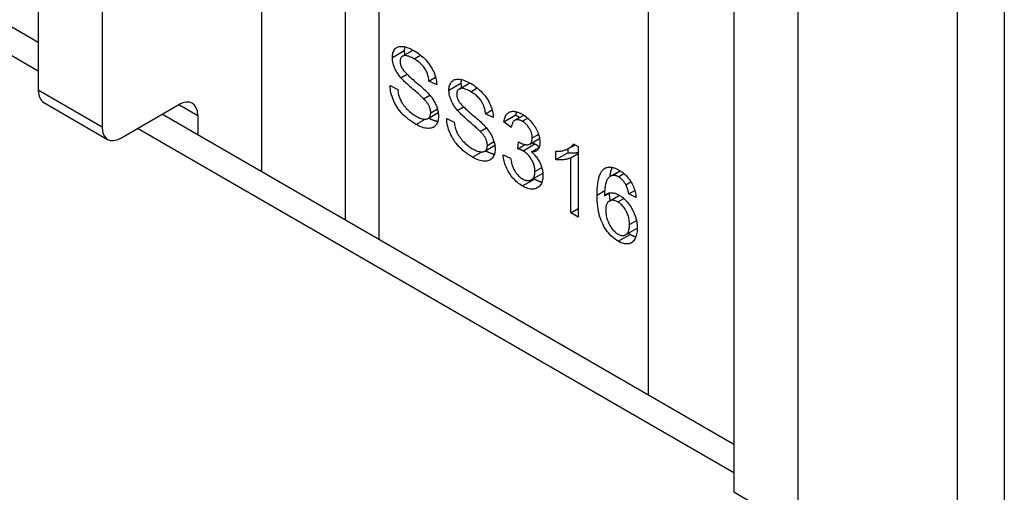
# Model space of a CAD drawing. Header units: inches. Extents: x 532.4 to 626.5, y 208.9 to 290.2.
# Tile 120 of 122: x 625.351 to 626.497, y 240.332 to 240.882. Entities that reach past the tile are written whole.
import ezdxf

# ---------------------------------------------------------------- set-up
doc = ezdxf.new("R2010")
doc.units = ezdxf.units.IN
doc.header["$MEASUREMENT"] = 0
doc.layers.add('Visible Edges(ANSI)', color=7, linetype='Continuous', lineweight=25)
doc.layers.add('Visible Tangent Edges(ANSI)', color=7, linetype='Continuous', lineweight=25)

msp = doc.modelspace()

# ---------------------------------------------------------------- linework, layer by layer
at = {"layer": 'Visible Edges(ANSI)'}
for p, q in [((584.0792, 264.6964), (625.3725, 240.8557)), ((625.7296, 241.648), (625.7296, 240.6495)), ((625.3725, 241.5656), (625.3725, 240.7998)), ((625.4468, 241.5228), (625.4468, 240.7569)), ((626.4969, 241.3664), (626.4969, 239.3252)), ((626.1821, 241.0982), (626.1821, 240.3323)), ((626.2564, 241.0553), (626.2564, 240.2894)), ((625.7964, 240.8394), (625.8087, 240.8465)), ((625.7946, 240.8144), (625.8017, 240.8185)), ((625.8272, 240.8106), (625.8348, 240.815)), ((625.8362, 240.8063), (625.8272, 240.8106)), ((625.7819, 240.8052), (625.7908, 240.8009)), ((625.8623, 240.8013), (625.8747, 240.8084)), ((625.821, 240.79), (625.8281, 240.7942)), ((625.3789, 240.7856), (625.4532, 240.7427)), ((625.4687, 240.7442), (625.5362, 240.7832)), ((625.8605, 240.7763), (625.8676, 240.7804)), ((625.8931, 240.7726), (625.9007, 240.777)), ((625.5171, 240.7722), (626.1821, 240.3882)), ((625.5581, 240.7706), (625.5581, 240.7485)), ((625.8262, 240.7671), (625.8379, 240.7738)), ((625.8479, 240.7671), (625.8567, 240.7629)), ((625.9021, 240.7682), (625.8931, 240.7726)), ((625.9144, 240.7632), (625.9283, 240.7713)), ((625.9272, 240.7649), (625.9376, 240.7709)), ((625.9283, 240.7713), (625.9325, 240.768)), ((625.8869, 240.752), (625.894, 240.7561)), ((625.923, 240.7564), (625.9144, 240.7632)), ((625.9446, 240.7372), (625.9559, 240.7438)), ((625.8921, 240.729), (625.9039, 240.7358)), ((625.9306, 240.7317), (625.9316, 240.74)), ((625.9306, 240.7317), (625.9392, 240.7367)), ((625.9466, 240.7281), (625.9553, 240.7331)), ((625.9889, 240.7317), (625.9889, 240.7272)), ((625.9897, 240.7322), (625.9973, 240.7365)), ((625.9954, 240.7376), (626.001, 240.7344)), ((626.001, 240.7344), (626.001, 240.6524)), ((625.9135, 240.7246), (625.9222, 240.7209)), ((625.975, 240.7192), (625.975, 240.7289)), ((625.975, 240.7192), (625.9889, 240.7272)), ((625.9923, 240.7213), (626.001, 240.7263)), ((625.9923, 240.6574), (625.9923, 240.7213)), ((625.9463, 240.6957), (625.9597, 240.7034)), ((626.0385, 240.6999), (626.0496, 240.7063)), ((626.0405, 240.7007), (626.0499, 240.7061)), ((626.0565, 240.6898), (626.0623, 240.6932)), ((626.0315, 240.6769), (626.0379, 240.6805)), ((626.0372, 240.671), (626.0489, 240.6777)), ((626.0598, 240.6793), (626.0667, 240.6833)), ((626.0684, 240.6751), (626.0598, 240.6793)), ((625.9923, 240.6574), (626.001, 240.6624)), ((626.001, 240.6524), (625.9923, 240.6574)), ((626.0561, 240.6318), (626.0696, 240.6396))]:
    msp.add_line(p, q, dxfattribs=at)
at = {"layer": 'Visible Edges(ANSI)', "flags": 128}
for points in [[(625.7846, 240.8379), (625.7846, 240.8394), (625.7848, 240.8409), (625.785, 240.8422), (625.7853, 240.8435), (625.7858, 240.8447), (625.7863, 240.8458), (625.7869, 240.8468), (625.7876, 240.8477), (625.7884, 240.8486), (625.7893, 240.8493), (625.7903, 240.8498), (625.7914, 240.8503), (625.7925, 240.8506), (625.7938, 240.8508), (625.7951, 240.8508), (625.7965, 240.8508), (625.798, 240.8506), (625.7995, 240.8502), (625.8011, 240.8498), (625.8027, 240.8493), (625.8043, 240.8486), (625.806, 240.8479), (625.8078, 240.847), (625.8095, 240.846)], [(625.799, 240.8504), (625.7989, 240.8502), (625.7989, 240.85), (625.7989, 240.8499), (625.7988, 240.8497), (625.7988, 240.8495), (625.7988, 240.8493), (625.7987, 240.8492), (625.7987, 240.849), (625.7987, 240.8488), (625.7987, 240.8486), (625.7986, 240.8484), (625.7986, 240.8483), (625.7986, 240.8481), (625.7986, 240.8479), (625.7986, 240.8477), (625.7986, 240.8475), (625.7985, 240.8473), (625.7985, 240.8471), (625.7985, 240.8469), (625.7985, 240.8467), (625.7985, 240.8465), (625.7985, 240.8464), (625.7985, 240.8462), (625.7985, 240.846)], [(625.7985, 240.846), (625.7985, 240.8457), (625.7985, 240.8455), (625.7985, 240.8453), (625.7985, 240.8451), (625.7985, 240.8449), (625.7985, 240.8447), (625.7985, 240.8445), (625.7986, 240.8443), (625.7986, 240.8441), (625.7986, 240.8439), (625.7986, 240.8436), (625.7986, 240.8434), (625.7986, 240.8432), (625.7987, 240.843), (625.7987, 240.8428), (625.7987, 240.8426), (625.7988, 240.8424), (625.7988, 240.8422), (625.7988, 240.8419), (625.7988, 240.8417), (625.7989, 240.8415), (625.7989, 240.8413), (625.799, 240.8411), (625.799, 240.8409)], [(625.8095, 240.846), (625.8115, 240.8449), (625.8134, 240.8437), (625.8152, 240.8424), (625.8169, 240.841), (625.8186, 240.8396), (625.8203, 240.8382), (625.8219, 240.8367), (625.8234, 240.8351), (625.8249, 240.8335), (625.8262, 240.8318), (625.8275, 240.8301), (625.8287, 240.8284), (625.8299, 240.8266), (625.8309, 240.8248), (625.8318, 240.823), (625.8327, 240.8211), (625.8335, 240.8192), (625.8341, 240.8174), (625.8347, 240.8155), (625.8352, 240.8136), (625.8356, 240.8118), (625.8359, 240.8099), (625.8361, 240.8081), (625.8362, 240.8063)], [(625.7946, 240.8144), (625.7938, 240.8154), (625.793, 240.8164), (625.7922, 240.8174), (625.7915, 240.8184), (625.7908, 240.8194), (625.7902, 240.8204), (625.7896, 240.8214), (625.789, 240.8224), (625.7885, 240.8234), (625.788, 240.8244), (625.7875, 240.8253), (625.7871, 240.8263), (625.7867, 240.8273), (625.7863, 240.8283), (625.786, 240.8293), (625.7857, 240.8303), (625.7854, 240.8313), (625.7852, 240.8322), (625.785, 240.8332), (625.7849, 240.8341), (625.7847, 240.8351), (625.7847, 240.836), (625.7846, 240.837), (625.7846, 240.8379)], [(625.8099, 240.8363), (625.8085, 240.8371), (625.8072, 240.8378), (625.8059, 240.8384), (625.8047, 240.8389), (625.8036, 240.8393), (625.8025, 240.8396), (625.8015, 240.8399), (625.8006, 240.8401), (625.7997, 240.8401), (625.7989, 240.8401), (625.7982, 240.84), (625.7975, 240.8399), (625.7969, 240.8396), (625.7963, 240.8393), (625.7958, 240.839), (625.7953, 240.8386), (625.7949, 240.8381), (625.7946, 240.8376), (625.7943, 240.837), (625.794, 240.8364), (625.7938, 240.8358), (625.7937, 240.835), (625.7936, 240.8343), (625.7936, 240.8335)], [(625.8272, 240.8106), (625.8271, 240.812), (625.8269, 240.8133), (625.8266, 240.8146), (625.8264, 240.8159), (625.826, 240.8171), (625.8256, 240.8184), (625.8252, 240.8196), (625.8247, 240.8207), (625.8242, 240.8219), (625.8236, 240.823), (625.823, 240.8241), (625.8223, 240.8252), (625.8216, 240.8262), (625.8208, 240.8273), (625.82, 240.8283), (625.8191, 240.8293), (625.8181, 240.8302), (625.8171, 240.8312), (625.816, 240.8321), (625.8149, 240.833), (625.8138, 240.8338), (625.8125, 240.8347), (625.8113, 240.8355), (625.8099, 240.8363)], [(625.7936, 240.8335), (625.7936, 240.8331), (625.7936, 240.8327), (625.7936, 240.8324), (625.7937, 240.832), (625.7937, 240.8316), (625.7938, 240.8313), (625.7938, 240.8309), (625.7939, 240.8305), (625.794, 240.8302), (625.7941, 240.8298), (625.7942, 240.8294), (625.7943, 240.829), (625.7944, 240.8287), (625.7945, 240.8283), (625.7947, 240.8279), (625.7948, 240.8276), (625.795, 240.8272), (625.7951, 240.8268), (625.7953, 240.8265), (625.7955, 240.8261), (625.7957, 240.8257), (625.7959, 240.8253), (625.7961, 240.825), (625.7963, 240.8246)], [(625.7963, 240.8246), (625.7969, 240.8238), (625.7975, 240.823), (625.7983, 240.8221), (625.7991, 240.8211), (625.8001, 240.82), (625.8013, 240.8189), (625.8025, 240.8177), (625.8039, 240.8164), (625.8054, 240.8151), (625.807, 240.8137), (625.8087, 240.8122), (625.8105, 240.8106), (625.8124, 240.809), (625.8142, 240.8075), (625.8158, 240.8061), (625.8174, 240.8048), (625.8188, 240.8035), (625.8202, 240.8022), (625.8214, 240.8011), (625.8226, 240.8), (625.8237, 240.799), (625.8246, 240.798), (625.8255, 240.7971), (625.8262, 240.7963)], [(625.821, 240.79), (625.8204, 240.7906), (625.8198, 240.7912), (625.8191, 240.7918), (625.8183, 240.7926), (625.8174, 240.7934), (625.8164, 240.7943), (625.8153, 240.7953), (625.8141, 240.7964), (625.8128, 240.7975), (625.8114, 240.7987), (625.8099, 240.8), (625.8083, 240.8013), (625.8067, 240.8027), (625.8052, 240.804), (625.8038, 240.8053), (625.8025, 240.8065), (625.8012, 240.8077), (625.8, 240.8088), (625.7989, 240.8098), (625.7979, 240.8109), (625.7969, 240.8118), (625.7961, 240.8127), (625.7953, 240.8136), (625.7946, 240.8144)], [(625.8505, 240.7999), (625.8505, 240.8014), (625.8507, 240.8028), (625.8509, 240.8042), (625.8513, 240.8054), (625.8517, 240.8066), (625.8522, 240.8077), (625.8528, 240.8087), (625.8535, 240.8097), (625.8543, 240.8105), (625.8552, 240.8112), (625.8562, 240.8118), (625.8573, 240.8122), (625.8584, 240.8125), (625.8597, 240.8127), (625.861, 240.8128), (625.8624, 240.8127), (625.8639, 240.8125), (625.8654, 240.8122), (625.867, 240.8118), (625.8686, 240.8112), (625.8703, 240.8106), (625.8719, 240.8098), (625.8737, 240.809), (625.8755, 240.808)], [(625.8649, 240.8123), (625.8648, 240.8121), (625.8648, 240.812), (625.8648, 240.8118), (625.8647, 240.8116), (625.8647, 240.8115), (625.8647, 240.8113), (625.8646, 240.8111), (625.8646, 240.8109), (625.8646, 240.8108), (625.8646, 240.8106), (625.8645, 240.8104), (625.8645, 240.8102), (625.8645, 240.81), (625.8645, 240.8098), (625.8645, 240.8096), (625.8645, 240.8095), (625.8645, 240.8093), (625.8644, 240.8091), (625.8644, 240.8089), (625.8644, 240.8087), (625.8644, 240.8085), (625.8644, 240.8083), (625.8644, 240.8081), (625.8644, 240.8079)], [(625.8121, 240.7601), (625.8098, 240.7615), (625.8075, 240.763), (625.8053, 240.7645), (625.8033, 240.766), (625.8013, 240.7676), (625.7994, 240.7692), (625.7977, 240.7709), (625.796, 240.7726), (625.7944, 240.7744), (625.7929, 240.7762), (625.7915, 240.7781), (625.7902, 240.78), (625.789, 240.782), (625.7879, 240.784), (625.7868, 240.7861), (625.7858, 240.7882), (625.785, 240.7904), (625.7842, 240.7925), (625.7836, 240.7946), (625.783, 240.7967), (625.7826, 240.7989), (625.7823, 240.801), (625.782, 240.8031), (625.7819, 240.8052)], [(625.7908, 240.8009), (625.791, 240.7993), (625.7912, 240.7977), (625.7915, 240.7962), (625.7918, 240.7947), (625.7922, 240.7933), (625.7927, 240.7918), (625.7932, 240.7905), (625.7937, 240.7891), (625.7943, 240.7878), (625.795, 240.7865), (625.7958, 240.7852), (625.7966, 240.7839), (625.7976, 240.7826), (625.7986, 240.7813), (625.7997, 240.78), (625.8008, 240.7787), (625.8021, 240.7774), (625.8033, 240.7762), (625.8046, 240.775), (625.806, 240.7739), (625.8073, 240.7728), (625.8087, 240.7718), (625.8102, 240.7709), (625.8117, 240.77)], [(625.8605, 240.7763), (625.8597, 240.7773), (625.8589, 240.7783), (625.8581, 240.7793), (625.8574, 240.7803), (625.8567, 240.7813), (625.8561, 240.7823), (625.8555, 240.7833), (625.8549, 240.7843), (625.8544, 240.7853), (625.8539, 240.7863), (625.8534, 240.7873), (625.853, 240.7883), (625.8526, 240.7893), (625.8522, 240.7903), (625.8519, 240.7913), (625.8516, 240.7922), (625.8513, 240.7932), (625.8511, 240.7942), (625.8509, 240.7951), (625.8508, 240.7961), (625.8507, 240.797), (625.8506, 240.798), (625.8505, 240.7989), (625.8505, 240.7999)], [(625.8758, 240.7982), (625.8744, 240.799), (625.8731, 240.7997), (625.8719, 240.8003), (625.8707, 240.8008), (625.8695, 240.8013), (625.8685, 240.8016), (625.8675, 240.8018), (625.8665, 240.802), (625.8656, 240.8021), (625.8648, 240.8021), (625.8641, 240.802), (625.8634, 240.8018), (625.8628, 240.8016), (625.8622, 240.8013), (625.8617, 240.8009), (625.8612, 240.8005), (625.8608, 240.8), (625.8605, 240.7995), (625.8602, 240.799), (625.8599, 240.7984), (625.8597, 240.7977), (625.8596, 240.797), (625.8595, 240.7962), (625.8595, 240.7954)], [(625.8644, 240.8079), (625.8644, 240.8077), (625.8644, 240.8075), (625.8644, 240.8073), (625.8644, 240.8071), (625.8644, 240.8069), (625.8644, 240.8066), (625.8645, 240.8064), (625.8645, 240.8062), (625.8645, 240.806), (625.8645, 240.8058), (625.8645, 240.8056), (625.8645, 240.8054), (625.8646, 240.8052), (625.8646, 240.805), (625.8646, 240.8047), (625.8646, 240.8045), (625.8647, 240.8043), (625.8647, 240.8041), (625.8647, 240.8039), (625.8648, 240.8037), (625.8648, 240.8035), (625.8648, 240.8032), (625.8649, 240.803), (625.8649, 240.8028)], [(625.8755, 240.808), (625.8774, 240.8068), (625.8793, 240.8056), (625.8811, 240.8043), (625.8829, 240.803), (625.8846, 240.8016), (625.8862, 240.8001), (625.8878, 240.7986), (625.8893, 240.797), (625.8908, 240.7954), (625.8922, 240.7938), (625.8934, 240.7921), (625.8947, 240.7904), (625.8958, 240.7886), (625.8968, 240.7868), (625.8977, 240.785), (625.8986, 240.7831), (625.8994, 240.7812), (625.9, 240.7793), (625.9006, 240.7774), (625.9011, 240.7756), (625.9015, 240.7737), (625.9018, 240.7719), (625.902, 240.77), (625.9021, 240.7682)], [(625.8293, 240.7737), (625.8292, 240.7744), (625.8292, 240.775), (625.8291, 240.7757), (625.829, 240.7763), (625.8289, 240.777), (625.8288, 240.7776), (625.8286, 240.7783), (625.8284, 240.7789), (625.8282, 240.7796), (625.8279, 240.7802), (625.8277, 240.7809), (625.8273, 240.7816), (625.827, 240.7822), (625.8266, 240.7829), (625.8262, 240.7836), (625.8258, 240.7843), (625.8253, 240.785), (625.8248, 240.7857), (625.8242, 240.7864), (625.8237, 240.7871), (625.823, 240.7878), (625.8224, 240.7885), (625.8217, 240.7893), (625.821, 240.79)], [(625.8262, 240.7963), (625.8272, 240.7952), (625.8282, 240.794), (625.8291, 240.7929), (625.83, 240.7918), (625.8308, 240.7906), (625.8316, 240.7895), (625.8323, 240.7884), (625.833, 240.7872), (625.8337, 240.7861), (625.8343, 240.785), (625.8348, 240.7839), (625.8353, 240.7827), (625.8358, 240.7816), (625.8362, 240.7805), (625.8366, 240.7794), (625.837, 240.7783), (625.8373, 240.7772), (625.8375, 240.776), (625.8378, 240.7749), (625.8379, 240.7738), (625.8381, 240.7727), (625.8382, 240.7716), (625.8382, 240.7706), (625.8383, 240.7695)], [(625.8595, 240.7954), (625.8595, 240.795), (625.8595, 240.7947), (625.8595, 240.7943), (625.8596, 240.7939), (625.8596, 240.7936), (625.8597, 240.7932), (625.8597, 240.7928), (625.8598, 240.7925), (625.8599, 240.7921), (625.86, 240.7917), (625.8601, 240.7914), (625.8602, 240.791), (625.8603, 240.7906), (625.8604, 240.7902), (625.8606, 240.7899), (625.8607, 240.7895), (625.8609, 240.7891), (625.861, 240.7888), (625.8612, 240.7884), (625.8614, 240.788), (625.8616, 240.7877), (625.8618, 240.7873), (625.862, 240.7869), (625.8622, 240.7865)], [(625.8931, 240.7726), (625.893, 240.7739), (625.8928, 240.7753), (625.8926, 240.7766), (625.8923, 240.7778), (625.8919, 240.7791), (625.8916, 240.7803), (625.8911, 240.7815), (625.8906, 240.7827), (625.8901, 240.7838), (625.8895, 240.785), (625.8889, 240.7861), (625.8882, 240.7871), (625.8875, 240.7882), (625.8867, 240.7892), (625.8859, 240.7902), (625.885, 240.7912), (625.884, 240.7922), (625.883, 240.7931), (625.882, 240.794), (625.8808, 240.7949), (625.8797, 240.7958), (625.8784, 240.7966), (625.8772, 240.7974), (625.8758, 240.7982)], [(625.8869, 240.752), (625.8864, 240.7525), (625.8857, 240.7531), (625.885, 240.7538), (625.8842, 240.7545), (625.8833, 240.7554), (625.8823, 240.7563), (625.8812, 240.7573), (625.88, 240.7583), (625.8787, 240.7594), (625.8773, 240.7607), (625.8758, 240.7619), (625.8742, 240.7633), (625.8726, 240.7647), (625.8711, 240.766), (625.8697, 240.7672), (625.8684, 240.7684), (625.8671, 240.7696), (625.8659, 240.7707), (625.8648, 240.7718), (625.8638, 240.7728), (625.8629, 240.7738), (625.862, 240.7747), (625.8612, 240.7755), (625.8605, 240.7763)], [(625.8622, 240.7865), (625.8628, 240.7858), (625.8634, 240.7849), (625.8642, 240.784), (625.865, 240.783), (625.866, 240.782), (625.8672, 240.7809), (625.8684, 240.7797), (625.8698, 240.7784), (625.8713, 240.777), (625.8729, 240.7756), (625.8746, 240.7741), (625.8764, 240.7726), (625.8783, 240.771), (625.8801, 240.7695), (625.8817, 240.7681), (625.8833, 240.7667), (625.8847, 240.7654), (625.8861, 240.7642), (625.8874, 240.763), (625.8885, 240.7619), (625.8896, 240.7609), (625.8905, 240.76), (625.8914, 240.7591), (625.8922, 240.7583)], [(625.8117, 240.77), (625.813, 240.7693), (625.8143, 240.7686), (625.8155, 240.768), (625.8167, 240.7675), (625.8179, 240.7671), (625.819, 240.7668), (625.8201, 240.7665), (625.8212, 240.7664), (625.8221, 240.7663), (625.8231, 240.7663), (625.8239, 240.7663), (625.8247, 240.7665), (625.8255, 240.7667), (625.8261, 240.767), (625.8267, 240.7674), (625.8273, 240.7679), (625.8277, 240.7684), (625.8281, 240.769), (625.8285, 240.7697), (625.8288, 240.7704), (625.829, 240.7711), (625.8291, 240.7719), (625.8292, 240.7728), (625.8293, 240.7737)], [(625.8383, 240.7695), (625.8382, 240.7679), (625.8381, 240.7664), (625.8378, 240.7649), (625.8375, 240.7636), (625.837, 240.7623), (625.8364, 240.7611), (625.8358, 240.7601), (625.835, 240.759), (625.8342, 240.7581), (625.8332, 240.7574), (625.8322, 240.7567), (625.8311, 240.7562), (625.8299, 240.7558), (625.8286, 240.7556), (625.8272, 240.7554), (625.8257, 240.7554), (625.8242, 240.7556), (625.8226, 240.7558), (625.821, 240.7562), (625.8193, 240.7568), (625.8176, 240.7574), (625.8158, 240.7582), (625.814, 240.7591), (625.8121, 240.7601)], [(625.8271, 240.7676), (625.8275, 240.7673), (625.828, 240.7671), (625.8285, 240.7668), (625.8289, 240.7666), (625.8294, 240.7664), (625.8298, 240.7662), (625.8303, 240.7659), (625.8307, 240.7658), (625.8312, 240.7656), (625.8316, 240.7654), (625.8321, 240.7652), (625.8325, 240.765), (625.8329, 240.7649), (625.8334, 240.7647), (625.8338, 240.7646), (625.8342, 240.7645), (625.8346, 240.7643), (625.835, 240.7642), (625.8355, 240.7641), (625.8359, 240.764), (625.8363, 240.7639), (625.8367, 240.7638), (625.8371, 240.7638), (625.8375, 240.7637)], [(625.878, 240.722), (625.8757, 240.7235), (625.8734, 240.7249), (625.8712, 240.7264), (625.8692, 240.728), (625.8672, 240.7295), (625.8654, 240.7312), (625.8636, 240.7329), (625.8619, 240.7346), (625.8603, 240.7363), (625.8589, 240.7382), (625.8575, 240.74), (625.8561, 240.742), (625.8549, 240.7439), (625.8538, 240.746), (625.8527, 240.748), (625.8518, 240.7502), (625.8509, 240.7523), (625.8501, 240.7544), (625.8495, 240.7566), (625.8489, 240.7587), (625.8485, 240.7608), (625.8482, 240.7629), (625.848, 240.765), (625.8479, 240.7671)], [(625.9144, 240.7632), (625.9147, 240.7647), (625.915, 240.7661), (625.9154, 240.7674), (625.9159, 240.7686), (625.9164, 240.7697), (625.917, 240.7707), (625.9176, 240.7716), (625.9183, 240.7724), (625.919, 240.7731), (625.9198, 240.7737), (625.9207, 240.7742), (625.9216, 240.7747), (625.9226, 240.775), (625.9236, 240.7752), (625.9246, 240.7754), (625.9257, 240.7754), (625.9268, 240.7753), (625.9279, 240.7752), (625.9291, 240.7749), (625.9304, 240.7745), (625.9316, 240.7741), (625.9329, 240.7735), (625.9343, 240.7729), (625.9357, 240.7721)], [(625.9358, 240.7638), (625.935, 240.7643), (625.9342, 240.7646), (625.9334, 240.765), (625.9326, 240.7652), (625.9319, 240.7654), (625.9312, 240.7656), (625.9305, 240.7656), (625.9298, 240.7656), (625.9292, 240.7656), (625.9285, 240.7654), (625.928, 240.7653), (625.9274, 240.765), (625.9268, 240.7647), (625.9263, 240.7643), (625.9258, 240.7638), (625.9254, 240.7633), (625.925, 240.7627), (625.9246, 240.762), (625.9243, 240.7612), (625.924, 240.7604), (625.9237, 240.7595), (625.9234, 240.7586), (625.9232, 240.7575), (625.923, 240.7564)], [(625.9292, 240.7749), (625.9291, 240.7748), (625.9291, 240.7746), (625.929, 240.7745), (625.929, 240.7743), (625.929, 240.7742), (625.9289, 240.7741), (625.9289, 240.7739), (625.9288, 240.7738), (625.9288, 240.7736), (625.9288, 240.7735), (625.9287, 240.7733), (625.9287, 240.7732), (625.9286, 240.773), (625.9286, 240.7729), (625.9286, 240.7727), (625.9285, 240.7726), (625.9285, 240.7724), (625.9285, 240.7722), (625.9284, 240.7721), (625.9284, 240.7719), (625.9284, 240.7718), (625.9283, 240.7716), (625.9283, 240.7714), (625.9283, 240.7713)], [(625.9357, 240.7721), (625.9371, 240.7712), (625.9385, 240.7703), (625.9399, 240.7693), (625.9412, 240.7682), (625.9425, 240.767), (625.9438, 240.7658), (625.9451, 240.7645), (625.9463, 240.7631), (625.9475, 240.7617), (625.9486, 240.7602), (625.9496, 240.7587), (625.9506, 240.7572), (625.9515, 240.7557), (625.9523, 240.7542), (625.9531, 240.7526), (625.9538, 240.751), (625.9544, 240.7494), (625.9549, 240.7478), (625.9553, 240.7463), (625.9557, 240.7448), (625.956, 240.7433), (625.9562, 240.7418), (625.9563, 240.7404), (625.9563, 240.739)], [(625.8567, 240.7629), (625.8569, 240.7613), (625.8571, 240.7597), (625.8574, 240.7581), (625.8578, 240.7567), (625.8581, 240.7552), (625.8586, 240.7538), (625.8591, 240.7524), (625.8596, 240.7511), (625.8602, 240.7498), (625.8609, 240.7485), (625.8617, 240.7472), (625.8626, 240.7459), (625.8635, 240.7445), (625.8645, 240.7432), (625.8656, 240.7419), (625.8667, 240.7406), (625.868, 240.7394), (625.8692, 240.7381), (625.8705, 240.737), (625.8719, 240.7359), (625.8732, 240.7348), (625.8747, 240.7338), (625.8761, 240.7328), (625.8776, 240.7319)], [(625.8922, 240.7583), (625.8932, 240.7571), (625.8941, 240.756), (625.895, 240.7548), (625.8959, 240.7537), (625.8967, 240.7526), (625.8975, 240.7514), (625.8982, 240.7503), (625.8989, 240.7492), (625.8996, 240.7481), (625.9002, 240.7469), (625.9007, 240.7458), (625.9012, 240.7447), (625.9017, 240.7436), (625.9021, 240.7424), (625.9025, 240.7413), (625.9029, 240.7402), (625.9032, 240.7391), (625.9034, 240.738), (625.9037, 240.7369), (625.9039, 240.7358), (625.904, 240.7347), (625.9041, 240.7336), (625.9042, 240.7325), (625.9042, 240.7314)], [(625.9474, 240.7444), (625.9474, 240.7453), (625.9473, 240.7462), (625.9472, 240.7471), (625.947, 240.748), (625.9468, 240.749), (625.9466, 240.7499), (625.9463, 240.7508), (625.946, 240.7517), (625.9456, 240.7526), (625.9452, 240.7535), (625.9447, 240.7545), (625.9442, 240.7554), (625.9436, 240.7563), (625.943, 240.7571), (625.9424, 240.7579), (625.9418, 240.7587), (625.9411, 240.7595), (625.9405, 240.7602), (625.9398, 240.7609), (625.939, 240.7615), (625.9383, 240.7622), (625.9375, 240.7627), (625.9367, 240.7633), (625.9358, 240.7638)], [(625.8952, 240.7357), (625.8952, 240.7363), (625.8951, 240.737), (625.8951, 240.7376), (625.895, 240.7383), (625.8948, 240.7389), (625.8947, 240.7396), (625.8945, 240.7402), (625.8943, 240.7409), (625.8941, 240.7415), (625.8938, 240.7422), (625.8936, 240.7428), (625.8933, 240.7435), (625.8929, 240.7442), (625.8926, 240.7448), (625.8921, 240.7455), (625.8917, 240.7462), (625.8912, 240.7469), (625.8907, 240.7476), (625.8902, 240.7483), (625.8896, 240.749), (625.889, 240.7498), (625.8883, 240.7505), (625.8876, 240.7512), (625.8869, 240.752)], [(625.933, 240.7391), (625.9339, 240.7386), (625.9348, 240.7381), (625.9357, 240.7377), (625.9365, 240.7374), (625.9374, 240.7371), (625.9382, 240.7369), (625.9391, 240.7367), (625.9399, 240.7366), (625.9407, 240.7365), (625.9414, 240.7365), (625.9422, 240.7365), (625.943, 240.7366), (625.9437, 240.7368), (625.9443, 240.7371), (625.9449, 240.7374), (625.9454, 240.7379), (625.9459, 240.7384), (625.9463, 240.739), (625.9466, 240.7397), (625.9469, 240.7404), (625.9471, 240.7413), (625.9473, 240.7422), (625.9474, 240.7432), (625.9474, 240.7444)], [(625.8776, 240.7319), (625.8789, 240.7312), (625.8802, 240.7306), (625.8814, 240.73), (625.8826, 240.7295), (625.8838, 240.7291), (625.8849, 240.7287), (625.886, 240.7285), (625.8871, 240.7283), (625.8881, 240.7282), (625.889, 240.7282), (625.8899, 240.7283), (625.8907, 240.7284), (625.8914, 240.7286), (625.8921, 240.729), (625.8926, 240.7293), (625.8932, 240.7298), (625.8936, 240.7304), (625.8941, 240.731), (625.8944, 240.7316), (625.8947, 240.7323), (625.8949, 240.7331), (625.8951, 240.7339), (625.8951, 240.7347), (625.8952, 240.7357)], [(625.9042, 240.7314), (625.9041, 240.7298), (625.904, 240.7283), (625.9037, 240.7269), (625.9034, 240.7255), (625.9029, 240.7243), (625.9024, 240.7231), (625.9017, 240.722), (625.9009, 240.721), (625.9001, 240.7201), (625.8991, 240.7193), (625.8981, 240.7187), (625.897, 240.7181), (625.8958, 240.7178), (625.8945, 240.7175), (625.8931, 240.7174), (625.8916, 240.7174), (625.8901, 240.7175), (625.8885, 240.7178), (625.8869, 240.7182), (625.8852, 240.7187), (625.8835, 240.7193), (625.8817, 240.7201), (625.8799, 240.721), (625.878, 240.722)], [(625.9367, 240.7294), (625.9365, 240.7295), (625.9363, 240.7296), (625.9361, 240.7297), (625.9359, 240.7298), (625.9357, 240.7299), (625.9354, 240.73), (625.9352, 240.7301), (625.935, 240.7302), (625.9347, 240.7303), (625.9345, 240.7304), (625.9342, 240.7306), (625.934, 240.7307), (625.9337, 240.7308), (625.9335, 240.7308), (625.9332, 240.7309), (625.9329, 240.731), (625.9327, 240.7311), (625.9324, 240.7312), (625.9321, 240.7313), (625.9318, 240.7314), (625.9315, 240.7315), (625.9312, 240.7316), (625.9309, 240.7317), (625.9306, 240.7317)], [(625.9316, 240.74), (625.9316, 240.7399), (625.9317, 240.7399), (625.9318, 240.7398), (625.9318, 240.7398), (625.9319, 240.7397), (625.932, 240.7397), (625.9321, 240.7396), (625.9321, 240.7396), (625.9322, 240.7396), (625.9322, 240.7395), (625.9323, 240.7395), (625.9324, 240.7394), (625.9324, 240.7394), (625.9325, 240.7394), (625.9325, 240.7393), (625.9326, 240.7393), (625.9326, 240.7393), (625.9327, 240.7392), (625.9327, 240.7392), (625.9328, 240.7392), (625.9328, 240.7391), (625.9329, 240.7391), (625.9329, 240.7391), (625.933, 240.7391)], [(625.9563, 240.739), (625.9563, 240.7381), (625.9563, 240.7373), (625.9562, 240.7365), (625.9561, 240.7357), (625.9559, 240.735), (625.9557, 240.7343), (625.9555, 240.7336), (625.9553, 240.733), (625.955, 240.7324), (625.9546, 240.7318), (625.9543, 240.7313), (625.9539, 240.7308), (625.9535, 240.7303), (625.953, 240.7299), (625.9525, 240.7295), (625.952, 240.7292), (625.9514, 240.7289), (625.9508, 240.7286), (625.9502, 240.7284), (625.9496, 240.7283), (625.9489, 240.7282), (625.9481, 240.7281), (625.9474, 240.7281), (625.9466, 240.7281)], [(625.9474, 240.7389), (625.9476, 240.7388), (625.9477, 240.7388), (625.9479, 240.7387), (625.948, 240.7386), (625.9482, 240.7386), (625.9483, 240.7385), (625.9485, 240.7385), (625.9486, 240.7384), (625.9487, 240.7383), (625.9489, 240.7383), (625.949, 240.7382), (625.9491, 240.7382), (625.9493, 240.7381), (625.9494, 240.738), (625.9495, 240.738), (625.9497, 240.7379), (625.9498, 240.7378), (625.9499, 240.7378), (625.95, 240.7377), (625.9502, 240.7377), (625.9503, 240.7376), (625.9504, 240.7375), (625.9505, 240.7375), (625.9506, 240.7374)], [(625.9506, 240.7374), (625.9509, 240.7373), (625.9511, 240.7371), (625.9513, 240.737), (625.9515, 240.7369), (625.9517, 240.7367), (625.9519, 240.7366), (625.9522, 240.7364), (625.9524, 240.7363), (625.9526, 240.7362), (625.9528, 240.736), (625.953, 240.7359), (625.9532, 240.7357), (625.9534, 240.7355), (625.9536, 240.7354), (625.9538, 240.7352), (625.954, 240.7351), (625.9542, 240.7349), (625.9544, 240.7347), (625.9546, 240.7346), (625.9548, 240.7344), (625.955, 240.7342), (625.9552, 240.7341), (625.9554, 240.7339), (625.9555, 240.7337)], [(625.975, 240.7289), (625.9762, 240.7289), (625.9774, 240.7289), (625.9785, 240.729), (625.9796, 240.729), (625.9807, 240.7292), (625.9818, 240.7293), (625.9829, 240.7295), (625.9839, 240.7298), (625.9849, 240.7301), (625.9858, 240.7304), (625.9868, 240.7307), (625.9877, 240.7311), (625.9886, 240.7316), (625.9894, 240.732), (625.9902, 240.7325), (625.991, 240.733), (625.9917, 240.7335), (625.9924, 240.734), (625.993, 240.7345), (625.9936, 240.7351), (625.9941, 240.7357), (625.9946, 240.7363), (625.995, 240.7369), (625.9954, 240.7376)], [(625.893, 240.7295), (625.8935, 240.7292), (625.8939, 240.729), (625.8944, 240.7288), (625.8948, 240.7285), (625.8953, 240.7283), (625.8958, 240.7281), (625.8962, 240.7279), (625.8966, 240.7277), (625.8971, 240.7275), (625.8975, 240.7273), (625.898, 240.7272), (625.8984, 240.727), (625.8988, 240.7268), (625.8993, 240.7267), (625.8997, 240.7265), (625.9001, 240.7264), (625.9005, 240.7263), (625.901, 240.7262), (625.9014, 240.7261), (625.9018, 240.726), (625.9022, 240.7259), (625.9026, 240.7258), (625.903, 240.7257), (625.9034, 240.7257)], [(625.936, 240.6886), (625.9344, 240.6895), (625.933, 240.6905), (625.9315, 240.6916), (625.9301, 240.6927), (625.9288, 240.6939), (625.9274, 240.6951), (625.9262, 240.6964), (625.925, 240.6978), (625.9238, 240.6992), (625.9226, 240.7007), (625.9216, 240.7023), (625.9205, 240.7039), (625.9195, 240.7056), (625.9186, 240.7073), (625.9178, 240.709), (625.917, 240.7107), (625.9163, 240.7124), (625.9157, 240.7141), (625.9151, 240.7158), (625.9147, 240.7175), (625.9143, 240.7193), (625.9139, 240.721), (625.9137, 240.7228), (625.9135, 240.7246)], [(625.9222, 240.7209), (625.9224, 240.7193), (625.9227, 240.7179), (625.9231, 240.7164), (625.9234, 240.715), (625.9238, 240.7137), (625.9242, 240.7124), (625.9246, 240.7111), (625.9251, 240.7099), (625.9256, 240.7088), (625.9261, 240.7077), (625.9267, 240.7067), (625.9273, 240.7057), (625.9279, 240.7047), (625.9285, 240.7038), (625.9292, 240.7029), (625.9298, 240.7021), (625.9305, 240.7013), (625.9313, 240.7005), (625.932, 240.6998), (625.9328, 240.6991), (625.9335, 240.6985), (625.9343, 240.6979), (625.9352, 240.6974), (625.936, 240.6968)], [(625.9506, 240.7055), (625.9506, 240.7066), (625.9505, 240.7078), (625.9503, 240.7089), (625.9501, 240.7101), (625.9499, 240.7112), (625.9496, 240.7124), (625.9493, 240.7135), (625.9488, 240.7146), (625.9484, 240.7158), (625.9479, 240.7169), (625.9473, 240.718), (625.9467, 240.7191), (625.946, 240.7202), (625.9453, 240.7213), (625.9446, 240.7223), (625.9438, 240.7233), (625.943, 240.7242), (625.9422, 240.7251), (625.9414, 240.7259), (625.9405, 240.7267), (625.9396, 240.7274), (625.9387, 240.7281), (625.9377, 240.7287), (625.9367, 240.7294)], [(625.9466, 240.7281), (625.9476, 240.7272), (625.9486, 240.7262), (625.9496, 240.7253), (625.9505, 240.7243), (625.9514, 240.7233), (625.9522, 240.7223), (625.953, 240.7212), (625.9537, 240.7201), (625.9544, 240.719), (625.9551, 240.7179), (625.9558, 240.7167), (625.9563, 240.7155), (625.9569, 240.7143), (625.9574, 240.7131), (625.9579, 240.7118), (625.9583, 240.7106), (625.9586, 240.7094), (625.9589, 240.7081), (625.9592, 240.7068), (625.9594, 240.7055), (625.9596, 240.7043), (625.9597, 240.703), (625.9598, 240.7017), (625.9598, 240.7004)], [(625.9923, 240.7213), (625.9918, 240.721), (625.9913, 240.7208), (625.9907, 240.7205), (625.99, 240.7203), (625.9894, 240.7201), (625.9887, 240.7199), (625.988, 240.7198), (625.9873, 240.7196), (625.9866, 240.7195), (625.9858, 240.7193), (625.985, 240.7192), (625.9841, 240.7191), (625.9833, 240.7191), (625.9825, 240.719), (625.9816, 240.7189), (625.9809, 240.7189), (625.9801, 240.7189), (625.9793, 240.7189), (625.9785, 240.7189), (625.9778, 240.7189), (625.9771, 240.719), (625.9764, 240.719), (625.9757, 240.7191), (625.975, 240.7192)], [(625.9889, 240.7272), (625.9894, 240.7272), (625.9898, 240.7271), (625.9903, 240.7271), (625.9907, 240.727), (625.9912, 240.727), (625.9917, 240.727), (625.9922, 240.727), (625.9926, 240.7269), (625.9931, 240.7269), (625.9936, 240.7269), (625.9942, 240.7269), (625.9947, 240.7269), (625.9952, 240.727), (625.9957, 240.727), (625.9962, 240.727), (625.9968, 240.7271), (625.9973, 240.7271), (625.9979, 240.7272), (625.9984, 240.7272), (625.999, 240.7273), (625.9995, 240.7273), (626, 240.7274), (626.0005, 240.7275), (626.001, 240.7276)], [(626.0229, 240.678), (626.0229, 240.6799), (626.023, 240.6818), (626.023, 240.6836), (626.0231, 240.6854), (626.0232, 240.6871), (626.0234, 240.6887), (626.0236, 240.6903), (626.0238, 240.6918), (626.024, 240.6933), (626.0242, 240.6947), (626.0245, 240.696), (626.0248, 240.6973), (626.0251, 240.6985), (626.0255, 240.6997), (626.0259, 240.7008), (626.0263, 240.7018), (626.0267, 240.7028), (626.0272, 240.7037), (626.0277, 240.7046), (626.0282, 240.7054), (626.0287, 240.7061), (626.0293, 240.7068), (626.0299, 240.7074), (626.0305, 240.708)], [(626.0305, 240.708), (626.0311, 240.7084), (626.0316, 240.7088), (626.0322, 240.7092), (626.0328, 240.7095), (626.0334, 240.7098), (626.0341, 240.71), (626.0347, 240.7102), (626.0354, 240.7104), (626.0361, 240.7105), (626.0368, 240.7105), (626.0375, 240.7106), (626.0382, 240.7105), (626.039, 240.7105), (626.0398, 240.7104), (626.0405, 240.7102), (626.0413, 240.7101), (626.0421, 240.7098), (626.043, 240.7096), (626.0438, 240.7092), (626.0447, 240.7089), (626.0456, 240.7085), (626.0465, 240.7081), (626.0474, 240.7076), (626.0483, 240.7071)], [(626.0404, 240.7103), (626.0402, 240.7099), (626.0401, 240.7095), (626.0399, 240.7091), (626.0398, 240.7088), (626.0396, 240.7084), (626.0395, 240.708), (626.0394, 240.7075), (626.0392, 240.7071), (626.0391, 240.7067), (626.039, 240.7062), (626.0388, 240.7058), (626.0387, 240.7053), (626.0386, 240.7049), (626.0385, 240.7044), (626.0384, 240.7039), (626.0383, 240.7034), (626.0382, 240.703), (626.0381, 240.7024), (626.038, 240.7019), (626.0379, 240.7014), (626.0378, 240.7009), (626.0377, 240.7004), (626.0377, 240.6998), (626.0376, 240.6993)], [(625.936, 240.6968), (625.937, 240.6963), (625.938, 240.6958), (625.939, 240.6954), (625.9399, 240.6951), (625.9408, 240.6949), (625.9417, 240.6948), (625.9425, 240.6948), (625.9434, 240.6948), (625.9442, 240.6949), (625.9449, 240.6951), (625.9457, 240.6954), (625.9464, 240.6958), (625.947, 240.6962), (625.9477, 240.6967), (625.9482, 240.6973), (625.9487, 240.698), (625.9491, 240.6987), (625.9495, 240.6994), (625.9499, 240.7003), (625.9501, 240.7012), (625.9503, 240.7022), (625.9505, 240.7032), (625.9506, 240.7043), (625.9506, 240.7055)], [(625.9598, 240.7004), (625.9597, 240.6986), (625.9596, 240.697), (625.9594, 240.6955), (625.959, 240.694), (625.9586, 240.6927), (625.9581, 240.6915), (625.9575, 240.6904), (625.9568, 240.6893), (625.956, 240.6884), (625.9551, 240.6876), (625.9541, 240.6868), (625.953, 240.6862), (625.9519, 240.6857), (625.9507, 240.6853), (625.9494, 240.685), (625.9481, 240.6849), (625.9468, 240.6849), (625.9454, 240.685), (625.9439, 240.6853), (625.9424, 240.6857), (625.9409, 240.6862), (625.9393, 240.6869), (625.9377, 240.6877), (625.936, 240.6886)], [(625.9489, 240.6972), (625.9489, 240.6972), (625.949, 240.6972), (625.949, 240.6972), (625.9491, 240.6971), (625.9491, 240.6971), (625.9491, 240.6971), (625.9492, 240.697), (625.9492, 240.697), (625.9493, 240.697), (625.9493, 240.697), (625.9493, 240.6969), (625.9494, 240.6969), (625.9494, 240.6969), (625.9495, 240.6969), (625.9495, 240.6968), (625.9496, 240.6968), (625.9496, 240.6968), (625.9496, 240.6968), (625.9497, 240.6967), (625.9497, 240.6967), (625.9498, 240.6967), (625.9498, 240.6967), (625.9499, 240.6967), (625.9499, 240.6966)], [(625.9499, 240.6966), (625.9503, 240.6964), (625.9507, 240.6962), (625.9511, 240.696), (625.9515, 240.6958), (625.9519, 240.6956), (625.9523, 240.6954), (625.9526, 240.6952), (625.953, 240.695), (625.9534, 240.6948), (625.9538, 240.6947), (625.9542, 240.6945), (625.9545, 240.6944), (625.9549, 240.6942), (625.9553, 240.6941), (625.9556, 240.694), (625.956, 240.6938), (625.9563, 240.6937), (625.9567, 240.6936), (625.957, 240.6935), (625.9574, 240.6934), (625.9577, 240.6933), (625.9581, 240.6933), (625.9584, 240.6932), (625.9588, 240.6931)], [(626.0405, 240.7007), (626.0398, 240.7005), (626.0392, 240.7002), (626.0385, 240.6999), (626.0379, 240.6995), (626.0374, 240.6991), (626.0368, 240.6986), (626.0363, 240.698), (626.0358, 240.6974), (626.0353, 240.6967), (626.0348, 240.696), (626.0344, 240.6952), (626.034, 240.6943), (626.0336, 240.6934), (626.0333, 240.6924), (626.033, 240.6913), (626.0327, 240.6901), (626.0324, 240.6887), (626.0322, 240.6873), (626.032, 240.6858), (626.0319, 240.6842), (626.0317, 240.6825), (626.0316, 240.6807), (626.0316, 240.6788), (626.0315, 240.6769)], [(626.0478, 240.6992), (626.0474, 240.6994), (626.0471, 240.6995), (626.0467, 240.6997), (626.0464, 240.6999), (626.0461, 240.7), (626.0457, 240.7002), (626.0454, 240.7003), (626.0451, 240.7004), (626.0448, 240.7005), (626.0445, 240.7006), (626.0442, 240.7007), (626.0439, 240.7007), (626.0436, 240.7008), (626.0433, 240.7009), (626.043, 240.7009), (626.0427, 240.7009), (626.0424, 240.7009), (626.0421, 240.7009), (626.0418, 240.7009), (626.0415, 240.7009), (626.0413, 240.7009), (626.041, 240.7008), (626.0407, 240.7008), (626.0405, 240.7007)], [(626.0565, 240.6898), (626.0562, 240.6904), (626.0559, 240.6909), (626.0556, 240.6914), (626.0553, 240.6919), (626.0549, 240.6923), (626.0546, 240.6928), (626.0543, 240.6933), (626.0539, 240.6937), (626.0536, 240.6941), (626.0532, 240.6945), (626.0529, 240.6949), (626.0525, 240.6953), (626.0522, 240.6957), (626.0518, 240.6961), (626.0514, 240.6965), (626.051, 240.6968), (626.0506, 240.6971), (626.0502, 240.6975), (626.0498, 240.6978), (626.0494, 240.6981), (626.049, 240.6984), (626.0486, 240.6986), (626.0482, 240.6989), (626.0478, 240.6992)], [(626.0483, 240.7071), (626.0497, 240.7062), (626.051, 240.7054), (626.0523, 240.7044), (626.0535, 240.7035), (626.0547, 240.7024), (626.0559, 240.7013), (626.057, 240.7002), (626.0581, 240.699), (626.0591, 240.6978), (626.0601, 240.6965), (626.0611, 240.6951), (626.062, 240.6938), (626.0628, 240.6923), (626.0636, 240.6909), (626.0644, 240.6894), (626.0651, 240.6879), (626.0657, 240.6864), (626.0663, 240.6848), (626.0668, 240.6833), (626.0672, 240.6817), (626.0676, 240.6801), (626.0679, 240.6785), (626.0682, 240.6768), (626.0684, 240.6751)], [(626.0598, 240.6793), (626.0597, 240.6798), (626.0596, 240.6804), (626.0595, 240.6809), (626.0594, 240.6814), (626.0592, 240.6819), (626.0591, 240.6824), (626.059, 240.6829), (626.0589, 240.6834), (626.0588, 240.6839), (626.0586, 240.6843), (626.0585, 240.6848), (626.0584, 240.6852), (626.0582, 240.6857), (626.0581, 240.6861), (626.0579, 240.6865), (626.0578, 240.6869), (626.0576, 240.6873), (626.0575, 240.6877), (626.0573, 240.6881), (626.0572, 240.6884), (626.057, 240.6888), (626.0568, 240.6892), (626.0567, 240.6895), (626.0565, 240.6898)], [(626.0475, 240.6242), (626.0457, 240.6253), (626.044, 240.6265), (626.0423, 240.6278), (626.0407, 240.6292), (626.0391, 240.6306), (626.0376, 240.6322), (626.0362, 240.6339), (626.0348, 240.6356), (626.0334, 240.6375), (626.0321, 240.6395), (626.0309, 240.6415), (626.0298, 240.6437), (626.0287, 240.6459), (626.0277, 240.6483), (626.0268, 240.6507), (626.0259, 240.6533), (626.0252, 240.656), (626.0246, 240.6588), (626.0241, 240.6617), (626.0237, 240.6648), (626.0233, 240.6679), (626.0231, 240.6711), (626.023, 240.6745), (626.0229, 240.678)], [(626.0315, 240.6769), (626.0321, 240.6775), (626.0326, 240.678), (626.0332, 240.6785), (626.0338, 240.6789), (626.0344, 240.6793), (626.035, 240.6797), (626.0357, 240.68), (626.0363, 240.6802), (626.037, 240.6804), (626.0377, 240.6805), (626.0385, 240.6806), (626.0392, 240.6806), (626.04, 240.6806), (626.0407, 240.6806), (626.0415, 240.6805), (626.0423, 240.6803), (626.0431, 240.6802), (626.0439, 240.68), (626.0447, 240.6797), (626.0455, 240.6794), (626.0463, 240.6791), (626.0471, 240.6787), (626.0479, 240.6783), (626.0487, 240.6778)], [(626.037, 240.68), (626.037, 240.6796), (626.037, 240.6792), (626.037, 240.6789), (626.0371, 240.6785), (626.0371, 240.6781), (626.0371, 240.6778), (626.0371, 240.6774), (626.0372, 240.677), (626.0372, 240.6767), (626.0372, 240.6763), (626.0373, 240.6759), (626.0373, 240.6756), (626.0373, 240.6752), (626.0374, 240.6749), (626.0374, 240.6745), (626.0374, 240.6741), (626.0375, 240.6738), (626.0375, 240.6734), (626.0376, 240.6731), (626.0376, 240.6727), (626.0376, 240.6724), (626.0377, 240.672), (626.0377, 240.6717), (626.0378, 240.6714)], [(626.0487, 240.6778), (626.0502, 240.6769), (626.0515, 240.676), (626.0529, 240.675), (626.0542, 240.6738), (626.0555, 240.6726), (626.0568, 240.6713), (626.058, 240.67), (626.0592, 240.6685), (626.0603, 240.667), (626.0614, 240.6654), (626.0625, 240.6637), (626.0635, 240.6619), (626.0645, 240.6601), (626.0654, 240.6583), (626.0662, 240.6564), (626.0669, 240.6545), (626.0676, 240.6527), (626.0681, 240.6508), (626.0686, 240.6489), (626.069, 240.647), (626.0693, 240.6451), (626.0695, 240.6432), (626.0696, 240.6412), (626.0696, 240.6393)], [(626.0469, 240.67), (626.046, 240.6705), (626.045, 240.671), (626.0441, 240.6713), (626.0432, 240.6716), (626.0424, 240.6718), (626.0415, 240.6719), (626.0407, 240.672), (626.0399, 240.6719), (626.0391, 240.6718), (626.0384, 240.6716), (626.0377, 240.6713), (626.037, 240.6709), (626.0363, 240.6704), (626.0357, 240.6699), (626.0352, 240.6693), (626.0347, 240.6686), (626.0343, 240.6678), (626.0339, 240.667), (626.0336, 240.6661), (626.0333, 240.6651), (626.0331, 240.6641), (626.033, 240.6629), (626.0329, 240.6617), (626.0329, 240.6605)], [(626.0607, 240.6438), (626.0607, 240.6452), (626.0606, 240.6466), (626.0604, 240.648), (626.0603, 240.6493), (626.06, 240.6507), (626.0597, 240.652), (626.0594, 240.6533), (626.059, 240.6545), (626.0585, 240.6558), (626.058, 240.657), (626.0574, 240.6582), (626.0568, 240.6594), (626.0561, 240.6606), (626.0555, 240.6617), (626.0547, 240.6628), (626.054, 240.6638), (626.0532, 240.6647), (626.0524, 240.6656), (626.0516, 240.6665), (626.0507, 240.6673), (626.0498, 240.6681), (626.0489, 240.6688), (626.0479, 240.6694), (626.0469, 240.67)], [(626.0329, 240.6605), (626.0329, 240.6592), (626.033, 240.6578), (626.0331, 240.6565), (626.0334, 240.6551), (626.0336, 240.6537), (626.034, 240.6523), (626.0343, 240.6509), (626.0348, 240.6495), (626.0353, 240.648), (626.0358, 240.6466), (626.0364, 240.6453), (626.0371, 240.644), (626.0378, 240.6427), (626.0385, 240.6415), (626.0393, 240.6403), (626.0401, 240.6392), (626.041, 240.6381), (626.0418, 240.6371), (626.0427, 240.6362), (626.0436, 240.6353), (626.0445, 240.6345), (626.0454, 240.6338), (626.0463, 240.6331), (626.0473, 240.6325)], [(626.0473, 240.6325), (626.0482, 240.6321), (626.0491, 240.6316), (626.0499, 240.6313), (626.0508, 240.6311), (626.0516, 240.6309), (626.0524, 240.6309), (626.0532, 240.6309), (626.054, 240.631), (626.0547, 240.6312), (626.0554, 240.6314), (626.0561, 240.6318), (626.0568, 240.6322), (626.0574, 240.6327), (626.058, 240.6333), (626.0585, 240.634), (626.0589, 240.6348), (626.0593, 240.6356), (626.0597, 240.6365), (626.06, 240.6376), (626.0603, 240.6387), (626.0604, 240.6398), (626.0606, 240.6411), (626.0607, 240.6424), (626.0607, 240.6438)], [(626.0696, 240.6393), (626.0696, 240.6374), (626.0695, 240.6356), (626.0692, 240.6339), (626.0689, 240.6323), (626.0685, 240.6308), (626.068, 240.6294), (626.0674, 240.628), (626.0668, 240.6267), (626.066, 240.6255), (626.0652, 240.6245), (626.0643, 240.6236), (626.0633, 240.6229), (626.0623, 240.6222), (626.0612, 240.6217), (626.0601, 240.6214), (626.0589, 240.6212), (626.0576, 240.6211), (626.0563, 240.6211), (626.0549, 240.6213), (626.0535, 240.6216), (626.0521, 240.6221), (626.0506, 240.6226), (626.0491, 240.6234), (626.0475, 240.6242)], [(626.0592, 240.6336), (626.0593, 240.6335), (626.0594, 240.6335), (626.0595, 240.6334), (626.0596, 240.6334), (626.0597, 240.6333), (626.0598, 240.6332), (626.0599, 240.6332), (626.06, 240.6331), (626.06, 240.6331), (626.0601, 240.633), (626.0602, 240.633), (626.0603, 240.6329), (626.0604, 240.6328), (626.0605, 240.6328), (626.0606, 240.6327), (626.0607, 240.6327), (626.0608, 240.6326), (626.0609, 240.6326), (626.0609, 240.6325), (626.061, 240.6325), (626.0611, 240.6324), (626.0612, 240.6324), (626.0613, 240.6323), (626.0614, 240.6322)], [(626.0614, 240.6322), (626.0617, 240.6321), (626.062, 240.6319), (626.0623, 240.6318), (626.0626, 240.6316), (626.0629, 240.6315), (626.0631, 240.6313), (626.0634, 240.6312), (626.0637, 240.631), (626.064, 240.6309), (626.0643, 240.6308), (626.0646, 240.6307), (626.0648, 240.6305), (626.0651, 240.6304), (626.0654, 240.6303), (626.0657, 240.6302), (626.0659, 240.6301), (626.0662, 240.63), (626.0665, 240.6299), (626.0667, 240.6298), (626.067, 240.6298), (626.0673, 240.6297), (626.0675, 240.6296), (626.0678, 240.6296), (626.0681, 240.6295)]]:
    msp.add_lwpolyline(points, dxfattribs=at)
at = {"layer": 'Visible Edges(ANSI)'}
for centre, major_axis, end_param in [((625.3944, 240.8124), (-0.0155, -0.0268), 6.283185), ((625.5362, 240.7579), (0.0155, 0.0268), 7.068583), ((625.4687, 240.7695), (-0.0155, -0.0268), 7.068583)]:
    msp.add_ellipse(centre, major_axis=major_axis, ratio=0.57735, start_param=5.497787, end_param=end_param, dxfattribs=at)
at = {"layer": 'Visible Tangent Edges(ANSI)'}
for p, q in [((625.3725, 240.8222), (584.0297, 264.6915)), ((625.6324, 241.7573), (625.6324, 240.7057)), ((625.7694, 240.6265), (625.7694, 241.5925)), ((626.0822, 241.4118), (626.0822, 240.4459)), ((626.442, 241.2899), (626.442, 239.2486)), ((625.7846, 240.8379), (625.7985, 240.846)), ((625.8099, 240.8363), (625.8174, 240.8406)), ((625.4468, 240.7569), (625.3725, 240.7998)), ((625.8505, 240.7999), (625.8644, 240.8079)), ((625.8758, 240.7982), (625.8833, 240.8026)), ((625.5362, 240.7832), (625.5581, 240.7706)), ((625.8293, 240.7737), (625.837, 240.7782)), ((625.8121, 240.7601), (625.8228, 240.7663)), ((625.9358, 240.7638), (625.9421, 240.7674)), ((626.1821, 240.3548), (625.4881, 240.7555)), ((625.9474, 240.7444), (625.9547, 240.7485)), ((625.8952, 240.7357), (625.9029, 240.7401)), ((625.9367, 240.7294), (625.9506, 240.7374)), ((625.878, 240.722), (625.8887, 240.7282)), ((625.9506, 240.7055), (625.9584, 240.71)), ((626.0305, 240.708), (626.0339, 240.71)), ((625.936, 240.6886), (625.9499, 240.6966)), ((626.0478, 240.6992), (626.0542, 240.7029)), ((626.0229, 240.678), (626.0318, 240.6831)), ((626.0469, 240.67), (626.054, 240.6741)), ((626.0607, 240.6438), (626.0687, 240.6485)), ((626.0475, 240.6242), (626.0614, 240.6322)), ((626.2564, 240.2894), (626.1821, 240.3323))]:
    msp.add_line(p, q, dxfattribs=at)

doc.saveas('drawing.dxf')
